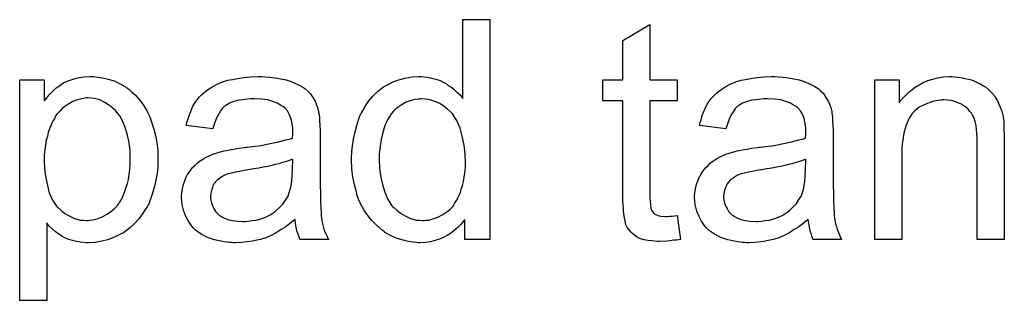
# Model space of a CAD drawing. Extents: x -1.6 to 9, y -2.8 to 5.2.
# Tile 99 of 197: x 6.69 to 7.048, y 1.133 to 1.235. Entities that reach past the tile are written whole.
import ezdxf

# ---------------------------------------------------------------- set-up
doc = ezdxf.new("R2010")
doc.units = 0
doc.layers.add('dfn6-15-57-c_document', color=1, linetype='CONTINUOUS')

msp = doc.modelspace()

# ---------------------------------------------------------------- linework, layer by layer
at = {"layer": 'dfn6-15-57-c_document', "color": 1}
for points in [[(6.860828, 1.155041), (6.851688, 1.155041), (6.851688, 1.16233), (6.851572, 1.162214), (6.851456, 1.161983), (6.851109, 1.16152), (6.850646, 1.160941), (6.850068, 1.160363), (6.849373, 1.159668), (6.848564, 1.158859), (6.847522, 1.158049), (6.846481, 1.157239), (6.845324, 1.156429), (6.843936, 1.155735), (6.842431, 1.155156), (6.840927, 1.154578), (6.839192, 1.154115), (6.837341, 1.153883), (6.835374, 1.153768), (6.83468, 1.153768), (6.834217, 1.153883), (6.832828, 1.153999), (6.831209, 1.154231), (6.829242, 1.154693), (6.827043, 1.155388), (6.824845, 1.156313), (6.822647, 1.157586), (6.822531, 1.157586), (6.822415, 1.157817), (6.821721, 1.15828), (6.82068, 1.159206), (6.819407, 1.160363), (6.817903, 1.161867), (6.816399, 1.163718), (6.814895, 1.165801), (6.813622, 1.16823), (6.813622, 1.168346), (6.813507, 1.168577), (6.813391, 1.168925), (6.813159, 1.169387), (6.812928, 1.170082), (6.812581, 1.170891), (6.81235, 1.171701), (6.812118, 1.172743), (6.81154, 1.175057), (6.810961, 1.177718), (6.810614, 1.180726), (6.810498, 1.183966), (6.810498, 1.184081), (6.810498, 1.184313), (6.810498, 1.184775), (6.810498, 1.18547), (6.810614, 1.186164), (6.810614, 1.187089), (6.810845, 1.189172), (6.811193, 1.191602), (6.811771, 1.194263), (6.812465, 1.19704), (6.813391, 1.199701), (6.813391, 1.199816), (6.813507, 1.200048), (6.813738, 1.200395), (6.813969, 1.200858), (6.814663, 1.20213), (6.815589, 1.20375), (6.816746, 1.205486), (6.81825, 1.207221), (6.819986, 1.209072), (6.822068, 1.210576), (6.822184, 1.210576), (6.8223, 1.210692), (6.822647, 1.210924), (6.82311, 1.211155), (6.824267, 1.211734), (6.825886, 1.212543), (6.827738, 1.213238), (6.829936, 1.213816), (6.832366, 1.214279), (6.834911, 1.214395), (6.835837, 1.214395), (6.836762, 1.214279), (6.838035, 1.214163), (6.839539, 1.213816), (6.841159, 1.213469), (6.842779, 1.21289), (6.844283, 1.212081), (6.844514, 1.211965), (6.844977, 1.211734), (6.845671, 1.211155), (6.846597, 1.210576), (6.847754, 1.209767), (6.848795, 1.208725), (6.849952, 1.207684), (6.850993, 1.206411), (6.850993, 1.235105), (6.860828, 1.235105), (6.860828, 1.155041)], [(6.919025, 1.213122), (6.928975, 1.213122), (6.928975, 1.205486), (6.919025, 1.205486), (6.919025, 1.171354), (6.919025, 1.171123), (6.919025, 1.17066), (6.919025, 1.169966), (6.919141, 1.169156), (6.919256, 1.167305), (6.919372, 1.166495), (6.919488, 1.165916), (6.919603, 1.165685), (6.91995, 1.165222), (6.920413, 1.164644), (6.921223, 1.164065), (6.921455, 1.163949), (6.922033, 1.163718), (6.923074, 1.163487), (6.924578, 1.163371), (6.925735, 1.163371), (6.926314, 1.163487), (6.927124, 1.163487), (6.92805, 1.163602), (6.928975, 1.163718), (6.930248, 1.155041), (6.930016, 1.155041), (6.929554, 1.154925), (6.928744, 1.154809), (6.927702, 1.154693), (6.926545, 1.154462), (6.925273, 1.154346), (6.922727, 1.154231), (6.921802, 1.154231), (6.920876, 1.154346), (6.919719, 1.154462), (6.918331, 1.154578), (6.916942, 1.154925), (6.91567, 1.155272), (6.914397, 1.15585), (6.914281, 1.155966), (6.913934, 1.156197), (6.913471, 1.156545), (6.912777, 1.157123), (6.912199, 1.157702), (6.911504, 1.158512), (6.91081, 1.159321), (6.910347, 1.160363), (6.910347, 1.160478), (6.910116, 1.160941), (6.91, 1.161751), (6.909769, 1.162908), (6.909538, 1.164412), (6.909422, 1.165338), (6.909422, 1.166379), (6.909306, 1.167652), (6.90919, 1.168925), (6.90919, 1.170313), (6.90919, 1.171933), (6.90919, 1.205486), (6.901901, 1.205486), (6.901901, 1.213122), (6.90919, 1.213122), (6.90919, 1.227469), (6.919025, 1.233369), (6.919025, 1.213122)], [(6.717244, 1.214279), (6.718054, 1.214163), (6.719789, 1.213932), (6.721872, 1.213469), (6.72407, 1.212775), (6.726269, 1.211734), (6.728467, 1.210461), (6.728583, 1.210461), (6.728698, 1.210229), (6.729393, 1.209767), (6.730434, 1.208841), (6.731707, 1.207684), (6.733095, 1.20618), (6.734483, 1.204329), (6.735872, 1.20213), (6.737029, 1.199701), (6.737029, 1.199585), (6.737145, 1.199354), (6.73726, 1.199006), (6.737492, 1.198544), (6.737723, 1.19785), (6.737954, 1.19704), (6.738533, 1.195188), (6.739111, 1.192874), (6.739574, 1.190329), (6.739921, 1.187437), (6.740037, 1.184428), (6.740037, 1.184313), (6.740037, 1.184081), (6.740037, 1.183618), (6.740037, 1.182924), (6.739921, 1.182114), (6.739921, 1.181189), (6.73969, 1.179106), (6.739227, 1.176561), (6.738649, 1.1739), (6.737839, 1.171123), (6.736797, 1.168346), (6.736797, 1.16823), (6.736682, 1.167999), (6.73645, 1.167652), (6.736219, 1.167189), (6.735409, 1.165916), (6.734368, 1.164296), (6.733095, 1.162561), (6.731475, 1.160825), (6.729624, 1.15909), (6.727426, 1.15747), (6.72731, 1.15747), (6.727194, 1.157354), (6.726847, 1.157123), (6.726384, 1.156892), (6.725227, 1.156313), (6.723608, 1.155619), (6.721641, 1.154925), (6.719558, 1.154346), (6.717128, 1.153883), (6.714699, 1.153768), (6.713889, 1.153768), (6.712963, 1.153883), (6.711806, 1.153999), (6.710418, 1.154231), (6.708914, 1.154578), (6.70741, 1.155041), (6.705905, 1.155735), (6.70579, 1.15585), (6.705211, 1.156082), (6.704517, 1.156545), (6.703592, 1.157239), (6.702666, 1.157933), (6.701509, 1.158859), (6.700468, 1.1599), (6.699542, 1.161057), (6.699542, 1.132826), (6.689708, 1.132826), (6.689708, 1.213122), (6.698616, 1.213122), (6.698616, 1.205486), (6.698732, 1.205717), (6.699195, 1.20618), (6.699773, 1.20699), (6.700699, 1.207915), (6.70174, 1.209072), (6.702897, 1.210114), (6.704286, 1.211155), (6.705674, 1.212081), (6.705905, 1.212196), (6.706368, 1.212428), (6.707294, 1.212775), (6.708451, 1.213238), (6.709839, 1.2137), (6.711459, 1.214047), (6.71331, 1.214279), (6.715393, 1.214395), (6.716666, 1.214395), (6.717244, 1.214279)], [(6.779028, 1.214279), (6.780763, 1.214163), (6.78273, 1.213932), (6.784697, 1.213585), (6.786664, 1.213122), (6.788515, 1.212543), (6.788747, 1.212428), (6.789325, 1.212196), (6.790135, 1.211849), (6.791176, 1.211386), (6.792333, 1.210692), (6.79349, 1.209998), (6.794532, 1.209072), (6.795457, 1.208147), (6.795573, 1.208031), (6.795804, 1.207684), (6.796151, 1.207105), (6.796614, 1.206411), (6.797193, 1.20537), (6.797656, 1.204329), (6.798118, 1.203056), (6.798466, 1.201552), (6.798466, 1.201436), (6.798581, 1.201089), (6.798697, 1.200395), (6.798813, 1.199469), (6.798813, 1.198197), (6.798928, 1.196693), (6.799044, 1.194726), (6.799044, 1.192527), (6.799044, 1.179338), (6.799044, 1.179222), (6.799044, 1.178759), (6.799044, 1.178065), (6.799044, 1.177139), (6.799044, 1.176098), (6.799044, 1.174825), (6.79916, 1.172048), (6.79916, 1.169156), (6.799275, 1.166263), (6.799391, 1.164991), (6.799391, 1.163834), (6.799507, 1.162792), (6.799623, 1.161983), (6.799623, 1.161867), (6.799738, 1.161404), (6.799854, 1.16071), (6.800201, 1.159784), (6.800432, 1.158743), (6.800895, 1.157586), (6.801474, 1.156313), (6.802052, 1.155041), (6.791755, 1.155041), (6.791639, 1.155156), (6.791524, 1.155619), (6.791292, 1.156197), (6.790945, 1.157123), (6.790598, 1.158164), (6.790367, 1.159437), (6.790135, 1.160825), (6.789904, 1.16233), (6.789788, 1.16233), (6.789672, 1.162098), (6.788978, 1.16152), (6.787937, 1.16071), (6.786548, 1.159668), (6.784813, 1.158627), (6.783077, 1.15747), (6.781226, 1.156429), (6.779259, 1.155619), (6.779028, 1.155503), (6.778334, 1.155388), (6.777292, 1.155041), (6.77602, 1.154693), (6.7744, 1.154346), (6.772549, 1.154115), (6.770466, 1.153883), (6.768383, 1.153768), (6.767458, 1.153768), (6.766764, 1.153883), (6.765954, 1.153883), (6.765028, 1.153999), (6.762946, 1.154346), (6.760632, 1.154925), (6.758086, 1.155735), (6.755772, 1.156892), (6.75369, 1.158396), (6.753458, 1.158627), (6.75288, 1.159206), (6.75207, 1.160247), (6.751144, 1.161635), (6.750219, 1.163371), (6.749409, 1.165338), (6.74883, 1.167767), (6.748715, 1.168925), (6.748599, 1.170313), (6.748599, 1.170544), (6.748599, 1.171007), (6.748715, 1.171817), (6.74883, 1.172858), (6.749062, 1.174131), (6.749409, 1.175404), (6.749872, 1.176792), (6.75045, 1.178065), (6.750566, 1.17818), (6.750797, 1.178643), (6.75126, 1.179338), (6.751838, 1.180147), (6.752533, 1.181073), (6.753458, 1.181999), (6.754384, 1.182924), (6.755541, 1.183734), (6.755657, 1.18385), (6.756119, 1.184081), (6.756698, 1.184544), (6.757623, 1.185007), (6.758665, 1.18547), (6.759937, 1.186048), (6.76121, 1.186511), (6.762714, 1.186974), (6.76283, 1.186974), (6.763293, 1.187089), (6.763987, 1.187321), (6.764913, 1.187437), (6.766069, 1.187668), (6.767574, 1.187899), (6.769309, 1.188246), (6.771392, 1.188478), (6.771507, 1.188478), (6.77197, 1.188593), (6.772549, 1.188593), (6.773359, 1.188709), (6.774284, 1.188825), (6.775441, 1.189056), (6.776714, 1.189172), (6.778102, 1.189403), (6.780879, 1.189982), (6.783887, 1.19056), (6.786548, 1.191255), (6.787821, 1.191602), (6.788978, 1.191949), (6.788978, 1.192064), (6.788978, 1.192296), (6.789094, 1.19299), (6.789094, 1.1938), (6.789094, 1.194263), (6.789094, 1.194494), (6.789094, 1.19461), (6.789094, 1.194726), (6.789094, 1.19542), (6.788978, 1.196577), (6.788747, 1.19785), (6.7884, 1.199238), (6.787821, 1.200626), (6.787127, 1.201899), (6.786201, 1.20294), (6.786086, 1.203056), (6.785507, 1.203519), (6.784582, 1.203982), (6.783425, 1.204676), (6.781805, 1.205254), (6.779953, 1.205833), (6.77764, 1.20618), (6.774978, 1.206296), (6.773821, 1.206296), (6.772664, 1.20618), (6.771045, 1.205948), (6.769425, 1.205717), (6.767689, 1.205254), (6.766069, 1.204676), (6.764681, 1.203866), (6.764565, 1.20375), (6.764103, 1.203403), (6.763524, 1.202825), (6.76283, 1.201899), (6.762136, 1.200742), (6.761326, 1.199238), (6.760632, 1.197387), (6.759937, 1.195304), (6.750334, 1.196577), (6.750334, 1.196693), (6.75045, 1.196808), (6.75045, 1.197155), (6.750566, 1.197618), (6.750913, 1.198659), (6.751376, 1.200164), (6.751954, 1.201668), (6.752648, 1.203287), (6.753574, 1.204907), (6.754615, 1.206411), (6.754731, 1.206527), (6.755194, 1.20699), (6.755888, 1.207684), (6.756814, 1.20861), (6.758086, 1.209535), (6.75959, 1.210461), (6.761326, 1.211502), (6.763293, 1.212312), (6.763408, 1.212312), (6.763524, 1.212428), (6.763871, 1.212543), (6.764334, 1.212659), (6.765491, 1.213006), (6.767111, 1.213353), (6.768962, 1.2137), (6.771276, 1.214047), (6.773706, 1.214279), (6.776483, 1.214395), (6.777755, 1.214395), (6.779028, 1.214279)], [(6.965768, 1.214279), (6.967503, 1.214163), (6.96947, 1.213932), (6.971437, 1.213585), (6.973404, 1.213122), (6.975255, 1.212543), (6.975486, 1.212428), (6.976065, 1.212196), (6.976875, 1.211849), (6.977916, 1.211386), (6.979073, 1.210692), (6.98023, 1.209998), (6.981271, 1.209072), (6.982197, 1.208147), (6.982313, 1.208031), (6.982544, 1.207684), (6.982891, 1.207105), (6.983354, 1.206411), (6.983933, 1.20537), (6.984395, 1.204329), (6.984858, 1.203056), (6.985205, 1.201552), (6.985205, 1.201436), (6.985321, 1.201089), (6.985437, 1.200395), (6.985552, 1.199469), (6.985552, 1.198197), (6.985668, 1.196693), (6.985784, 1.194726), (6.985784, 1.192527), (6.985784, 1.179338), (6.985784, 1.179222), (6.985784, 1.178759), (6.985784, 1.178065), (6.985784, 1.177139), (6.985784, 1.176098), (6.985784, 1.174825), (6.9859, 1.172048), (6.9859, 1.169156), (6.986015, 1.166263), (6.986131, 1.164991), (6.986131, 1.163834), (6.986247, 1.162792), (6.986362, 1.161983), (6.986362, 1.161867), (6.986478, 1.161404), (6.986594, 1.16071), (6.986941, 1.159784), (6.987172, 1.158743), (6.987635, 1.157586), (6.988213, 1.156313), (6.988792, 1.155041), (6.978495, 1.155041), (6.978379, 1.155156), (6.978263, 1.155619), (6.978032, 1.156197), (6.977685, 1.157123), (6.977338, 1.158164), (6.977106, 1.159437), (6.976875, 1.160825), (6.976644, 1.16233), (6.976528, 1.16233), (6.976412, 1.162098), (6.975718, 1.16152), (6.974677, 1.16071), (6.973288, 1.159668), (6.971553, 1.158627), (6.969817, 1.15747), (6.967966, 1.156429), (6.965999, 1.155619), (6.965768, 1.155503), (6.965074, 1.155388), (6.964032, 1.155041), (6.96276, 1.154693), (6.96114, 1.154346), (6.959288, 1.154115), (6.957206, 1.153883), (6.955123, 1.153768), (6.954198, 1.153768), (6.953503, 1.153883), (6.952694, 1.153883), (6.951768, 1.153999), (6.949685, 1.154346), (6.947371, 1.154925), (6.944826, 1.155735), (6.942512, 1.156892), (6.940429, 1.158396), (6.940198, 1.158627), (6.939619, 1.159206), (6.93881, 1.160247), (6.937884, 1.161635), (6.936958, 1.163371), (6.936149, 1.165338), (6.93557, 1.167767), (6.935454, 1.168925), (6.935339, 1.170313), (6.935339, 1.170544), (6.935339, 1.171007), (6.935454, 1.171817), (6.93557, 1.172858), (6.935801, 1.174131), (6.936149, 1.175404), (6.936611, 1.176792), (6.93719, 1.178065), (6.937306, 1.17818), (6.937537, 1.178643), (6.938, 1.179338), (6.938578, 1.180147), (6.939272, 1.181073), (6.940198, 1.181999), (6.941124, 1.182924), (6.942281, 1.183734), (6.942396, 1.18385), (6.942859, 1.184081), (6.943438, 1.184544), (6.944363, 1.185007), (6.945404, 1.18547), (6.946677, 1.186048), (6.94795, 1.186511), (6.949454, 1.186974), (6.94957, 1.186974), (6.950033, 1.187089), (6.950727, 1.187321), (6.951652, 1.187437), (6.952809, 1.187668), (6.954313, 1.187899), (6.956049, 1.188246), (6.958132, 1.188478), (6.958247, 1.188478), (6.95871, 1.188593), (6.959288, 1.188593), (6.960098, 1.188709), (6.961024, 1.188825), (6.962181, 1.189056), (6.963454, 1.189172), (6.964842, 1.189403), (6.967619, 1.189982), (6.970627, 1.19056), (6.973288, 1.191255), (6.974561, 1.191602), (6.975718, 1.191949), (6.975718, 1.192064), (6.975718, 1.192296), (6.975834, 1.19299), (6.975834, 1.1938), (6.975834, 1.194263), (6.975834, 1.194494), (6.975834, 1.19461), (6.975834, 1.194726), (6.975834, 1.19542), (6.975718, 1.196577), (6.975486, 1.19785), (6.975139, 1.199238), (6.974561, 1.200626), (6.973867, 1.201899), (6.972941, 1.20294), (6.972825, 1.203056), (6.972247, 1.203519), (6.971321, 1.203982), (6.970164, 1.204676), (6.968544, 1.205254), (6.966693, 1.205833), (6.964379, 1.20618), (6.961718, 1.206296), (6.960561, 1.206296), (6.959404, 1.20618), (6.957784, 1.205948), (6.956165, 1.205717), (6.954429, 1.205254), (6.952809, 1.204676), (6.951421, 1.203866), (6.951305, 1.20375), (6.950842, 1.203403), (6.950264, 1.202825), (6.94957, 1.201899), (6.948876, 1.200742), (6.948066, 1.199238), (6.947371, 1.197387), (6.946677, 1.195304), (6.937074, 1.196577), (6.937074, 1.196693), (6.93719, 1.196808), (6.93719, 1.197155), (6.937306, 1.197618), (6.937653, 1.198659), (6.938115, 1.200164), (6.938694, 1.201668), (6.939388, 1.203287), (6.940314, 1.204907), (6.941355, 1.206411), (6.941471, 1.206527), (6.941934, 1.20699), (6.942628, 1.207684), (6.943553, 1.20861), (6.944826, 1.209535), (6.94633, 1.210461), (6.948066, 1.211502), (6.950033, 1.212312), (6.950148, 1.212312), (6.950264, 1.212428), (6.950611, 1.212543), (6.951074, 1.212659), (6.952231, 1.213006), (6.953851, 1.213353), (6.955702, 1.2137), (6.958016, 1.214047), (6.960445, 1.214279), (6.963222, 1.214395), (6.964495, 1.214395), (6.965768, 1.214279)], [(7.029981, 1.214279), (7.031254, 1.214163), (7.032758, 1.213932), (7.034378, 1.213585), (7.036113, 1.213122), (7.037733, 1.212428), (7.037965, 1.212312), (7.038427, 1.212081), (7.039237, 1.211734), (7.040163, 1.211155), (7.04132, 1.210461), (7.042361, 1.209535), (7.043402, 1.20861), (7.044328, 1.207453), (7.044444, 1.207337), (7.044675, 1.206874), (7.045022, 1.206296), (7.045601, 1.205486), (7.046064, 1.204329), (7.046526, 1.203172), (7.047105, 1.201783), (7.047452, 1.200279), (7.047452, 1.200164), (7.047568, 1.199701), (7.047683, 1.199006), (7.047799, 1.198081), (7.047799, 1.196693), (7.047915, 1.195073), (7.04803, 1.193106), (7.04803, 1.190676), (7.04803, 1.155041), (7.038196, 1.155041), (7.038196, 1.190213), (7.038196, 1.190329), (7.038196, 1.190445), (7.038196, 1.191255), (7.038196, 1.192296), (7.03808, 1.193569), (7.037965, 1.195073), (7.037733, 1.196577), (7.037386, 1.197965), (7.037039, 1.199238), (7.037039, 1.199354), (7.036807, 1.199701), (7.03646, 1.200279), (7.036113, 1.200973), (7.035535, 1.201668), (7.034841, 1.202477), (7.033915, 1.203287), (7.032874, 1.203982), (7.032758, 1.204097), (7.032411, 1.204329), (7.031717, 1.20456), (7.030907, 1.204907), (7.029981, 1.205254), (7.028824, 1.205601), (7.027436, 1.205717), (7.026047, 1.205833), (7.025469, 1.205833), (7.025006, 1.205717), (7.023849, 1.205601), (7.022345, 1.20537), (7.020725, 1.204792), (7.018874, 1.204097), (7.017023, 1.203172), (7.015287, 1.201783), (7.015056, 1.201552), (7.014593, 1.200973), (7.014246, 1.200511), (7.013899, 1.199932), (7.013436, 1.199238), (7.013089, 1.198428), (7.012626, 1.197502), (7.012163, 1.196345), (7.011816, 1.195073), (7.011469, 1.193684), (7.011238, 1.19218), (7.011006, 1.19056), (7.010775, 1.188593), (7.010775, 1.186627), (7.010775, 1.155041), (7.00094, 1.155041), (7.00094, 1.213122), (7.009734, 1.213122), (7.009734, 1.204792), (7.009849, 1.204907), (7.010081, 1.205254), (7.010428, 1.205717), (7.010891, 1.206296), (7.011585, 1.20699), (7.012395, 1.2078), (7.01332, 1.208725), (7.014477, 1.209651), (7.015634, 1.210461), (7.017023, 1.211386), (7.018527, 1.212196), (7.020147, 1.21289), (7.021998, 1.213469), (7.023849, 1.213932), (7.025932, 1.214279), (7.02813, 1.214395), (7.029056, 1.214395), (7.029981, 1.214279)], [(6.714467, 1.206643), (6.713889, 1.206643), (6.713426, 1.206527), (6.712269, 1.206296), (6.710765, 1.205948), (6.709029, 1.205254), (6.707178, 1.204213), (6.706137, 1.203519), (6.705211, 1.202709), (6.704286, 1.201783), (6.70336, 1.200742), (6.70336, 1.200626), (6.703129, 1.200511), (6.702897, 1.200164), (6.702666, 1.199701), (6.702319, 1.199006), (6.701856, 1.198312), (6.701393, 1.197387), (6.701046, 1.196461), (6.700583, 1.195304), (6.70012, 1.194031), (6.699773, 1.192643), (6.699311, 1.191139), (6.699079, 1.189403), (6.698848, 1.187668), (6.698616, 1.185817), (6.698616, 1.183734), (6.698616, 1.183618), (6.698616, 1.183271), (6.698616, 1.182693), (6.698732, 1.181883), (6.698732, 1.180957), (6.698848, 1.179916), (6.699195, 1.177486), (6.699773, 1.174709), (6.700468, 1.172048), (6.701625, 1.169387), (6.702319, 1.16823), (6.703129, 1.167189), (6.70336, 1.166958), (6.703939, 1.166379), (6.704864, 1.165454), (6.706137, 1.164528), (6.707757, 1.163602), (6.709608, 1.162677), (6.71169, 1.162098), (6.712847, 1.161983), (6.714005, 1.161867), (6.714699, 1.161867), (6.715162, 1.161983), (6.716319, 1.162214), (6.717938, 1.162561), (6.719674, 1.163255), (6.721525, 1.164181), (6.723376, 1.165569), (6.724302, 1.166379), (6.725227, 1.167305), (6.725227, 1.16742), (6.725459, 1.167536), (6.72569, 1.167883), (6.725922, 1.168346), (6.726384, 1.168925), (6.726731, 1.169734), (6.727194, 1.170544), (6.727657, 1.171586), (6.728004, 1.172627), (6.728467, 1.174015), (6.72893, 1.175404), (6.729277, 1.176908), (6.729508, 1.178643), (6.72974, 1.180495), (6.729971, 1.182461), (6.729971, 1.184544), (6.729971, 1.18466), (6.729971, 1.185007), (6.729971, 1.185585), (6.729855, 1.186395), (6.729855, 1.187321), (6.72974, 1.188362), (6.729393, 1.190792), (6.728814, 1.193453), (6.728004, 1.196114), (6.726847, 1.198775), (6.726153, 1.200048), (6.725343, 1.201089), (6.725343, 1.201205), (6.725112, 1.201321), (6.724533, 1.202015), (6.723608, 1.202825), (6.722335, 1.203866), (6.720715, 1.204907), (6.718864, 1.205833), (6.716781, 1.206411), (6.715624, 1.206527), (6.714467, 1.206643)], [(6.835952, 1.206296), (6.835374, 1.206296), (6.834911, 1.20618), (6.833638, 1.206064), (6.832134, 1.205601), (6.830399, 1.205023), (6.828547, 1.203982), (6.826696, 1.202709), (6.825771, 1.201783), (6.824961, 1.200858), (6.824961, 1.200742), (6.824729, 1.200626), (6.824614, 1.200279), (6.824267, 1.199816), (6.823919, 1.199238), (6.823572, 1.198544), (6.823225, 1.197734), (6.822762, 1.196808), (6.8223, 1.195651), (6.821953, 1.194379), (6.821605, 1.19299), (6.821258, 1.191486), (6.821027, 1.189866), (6.820796, 1.188015), (6.820564, 1.186048), (6.820564, 1.183966), (6.820564, 1.18385), (6.820564, 1.183503), (6.820564, 1.182924), (6.82068, 1.182114), (6.82068, 1.181189), (6.820796, 1.180147), (6.821143, 1.177718), (6.821721, 1.175057), (6.822531, 1.17228), (6.823688, 1.169619), (6.824382, 1.168462), (6.825192, 1.167305), (6.825308, 1.167305), (6.825424, 1.167073), (6.826002, 1.166495), (6.827043, 1.165569), (6.828316, 1.164644), (6.829936, 1.163602), (6.831903, 1.162677), (6.833985, 1.162098), (6.835142, 1.161983), (6.836299, 1.161867), (6.836878, 1.161867), (6.837341, 1.161983), (6.838613, 1.162098), (6.840118, 1.162561), (6.841853, 1.163139), (6.843704, 1.164065), (6.845555, 1.165338), (6.846481, 1.166148), (6.847291, 1.167073), (6.847291, 1.167189), (6.847522, 1.167305), (6.847754, 1.167652), (6.847985, 1.168115), (6.848332, 1.168693), (6.848795, 1.169272), (6.849142, 1.170197), (6.849605, 1.171123), (6.850068, 1.172164), (6.850415, 1.173321), (6.850878, 1.174709), (6.851225, 1.176098), (6.851456, 1.177718), (6.851688, 1.179338), (6.851919, 1.181189), (6.851919, 1.183156), (6.851919, 1.183271), (6.851919, 1.183734), (6.851919, 1.184313), (6.851803, 1.185122), (6.851803, 1.186048), (6.851688, 1.187205), (6.851572, 1.188478), (6.85134, 1.189866), (6.850762, 1.192643), (6.849952, 1.195535), (6.848795, 1.198312), (6.848101, 1.199469), (6.847291, 1.200626), (6.847291, 1.200742), (6.84706, 1.200858), (6.846481, 1.201552), (6.84544, 1.202477), (6.844167, 1.203519), (6.842547, 1.20456), (6.84058, 1.20537), (6.838382, 1.206064), (6.837225, 1.20618), (6.835952, 1.206296)], [(6.789094, 1.184197), (6.788978, 1.184197), (6.788862, 1.184081), (6.788515, 1.183966), (6.788052, 1.18385), (6.787474, 1.183618), (6.78678, 1.183387), (6.78597, 1.183156), (6.785044, 1.182924), (6.784003, 1.182577), (6.78273, 1.182346), (6.781458, 1.181999), (6.779953, 1.181651), (6.778334, 1.181304), (6.776714, 1.180957), (6.774863, 1.180726), (6.772896, 1.180379), (6.772664, 1.180379), (6.77197, 1.180263), (6.770813, 1.180032), (6.769541, 1.1798), (6.768152, 1.179569), (6.766764, 1.179222), (6.765491, 1.178875), (6.764334, 1.178412), (6.764218, 1.178412), (6.763871, 1.17818), (6.763408, 1.177949), (6.762946, 1.177602), (6.761557, 1.176676), (6.7604, 1.175288), (6.7604, 1.175172), (6.760169, 1.174941), (6.760053, 1.174478), (6.759822, 1.1739), (6.75959, 1.173205), (6.759359, 1.172511), (6.759243, 1.171586), (6.759127, 1.17066), (6.759127, 1.170544), (6.759127, 1.169966), (6.759243, 1.169272), (6.759475, 1.168346), (6.759822, 1.167305), (6.7604, 1.166263), (6.761094, 1.165106), (6.76202, 1.164065), (6.762136, 1.163949), (6.762599, 1.163718), (6.763293, 1.163255), (6.764218, 1.162792), (6.765491, 1.16233), (6.766995, 1.161867), (6.768731, 1.161635), (6.770813, 1.16152), (6.771739, 1.16152), (6.772896, 1.161635), (6.774168, 1.161867), (6.775788, 1.162098), (6.777408, 1.162561), (6.779144, 1.163139), (6.780879, 1.163949), (6.78111, 1.164065), (6.781573, 1.164412), (6.782383, 1.164991), (6.783309, 1.165801), (6.78435, 1.166726), (6.785507, 1.167883), (6.786433, 1.169272), (6.787358, 1.170776), (6.787474, 1.170891), (6.78759, 1.171354), (6.787821, 1.172164), (6.788168, 1.173205), (6.788515, 1.174594), (6.788747, 1.176214), (6.788862, 1.17818), (6.788978, 1.180495), (6.789094, 1.184197)], [(6.975834, 1.184197), (6.975718, 1.184197), (6.975602, 1.184081), (6.975255, 1.183966), (6.974792, 1.18385), (6.974214, 1.183618), (6.97352, 1.183387), (6.97271, 1.183156), (6.971784, 1.182924), (6.970743, 1.182577), (6.96947, 1.182346), (6.968197, 1.181999), (6.966693, 1.181651), (6.965074, 1.181304), (6.963454, 1.180957), (6.961602, 1.180726), (6.959636, 1.180379), (6.959404, 1.180379), (6.95871, 1.180263), (6.957553, 1.180032), (6.95628, 1.1798), (6.954892, 1.179569), (6.953503, 1.179222), (6.952231, 1.178875), (6.951074, 1.178412), (6.950958, 1.178412), (6.950611, 1.17818), (6.950148, 1.177949), (6.949685, 1.177602), (6.948297, 1.176676), (6.94714, 1.175288), (6.94714, 1.175172), (6.946909, 1.174941), (6.946793, 1.174478), (6.946561, 1.1739), (6.94633, 1.173205), (6.946099, 1.172511), (6.945983, 1.171586), (6.945867, 1.17066), (6.945867, 1.170544), (6.945867, 1.169966), (6.945983, 1.169272), (6.946214, 1.168346), (6.946561, 1.167305), (6.94714, 1.166263), (6.947834, 1.165106), (6.94876, 1.164065), (6.948876, 1.163949), (6.949338, 1.163718), (6.950033, 1.163255), (6.950958, 1.162792), (6.952231, 1.16233), (6.953735, 1.161867), (6.95547, 1.161635), (6.957553, 1.16152), (6.958479, 1.16152), (6.959636, 1.161635), (6.960908, 1.161867), (6.962528, 1.162098), (6.964148, 1.162561), (6.965883, 1.163139), (6.967619, 1.163949), (6.96785, 1.164065), (6.968313, 1.164412), (6.969123, 1.164991), (6.970049, 1.165801), (6.97109, 1.166726), (6.972247, 1.167883), (6.973172, 1.169272), (6.974098, 1.170776), (6.974214, 1.170891), (6.974329, 1.171354), (6.974561, 1.172164), (6.974908, 1.173205), (6.975255, 1.174594), (6.975486, 1.176214), (6.975602, 1.17818), (6.975718, 1.180495), (6.975834, 1.184197)]]:
    msp.add_lwpolyline(points, dxfattribs=at)

doc.saveas('drawing.dxf')
